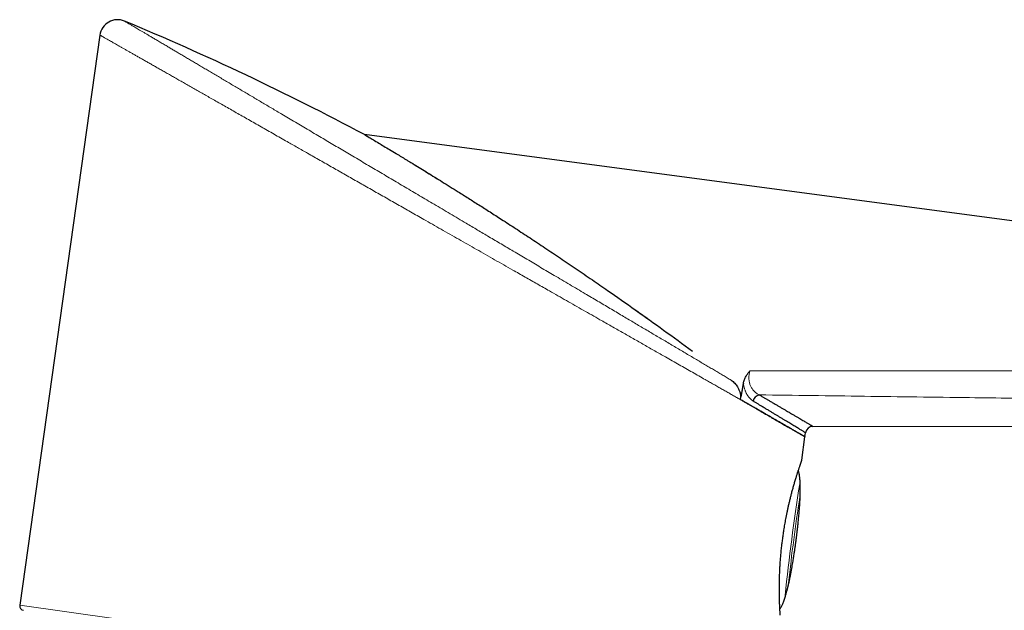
# Model space of a CAD drawing. Header units: millimetres. Extents: x 8 to 869, y 12 to 834.
# Tile 210 of 216: x 743 to 809, y 738 to 778. Entities that reach past the tile are written whole.
import ezdxf

# ---------------------------------------------------------------- set-up
doc = ezdxf.new("R2010")
doc.units = ezdxf.units.MM

msp = doc.modelspace()

# ---------------------------------------------------------------- linework, layer by layer
at = {"color": 7, "linetype": 'Continuous', "lineweight": 30}
for p, q in [((748.265, 776.739), (742.885, 738.462)), ((766.025, 770.055), (766.048, 770.042)), ((854.881, 758.217), (766.025, 770.055)), ((766.048, 770.042), (766.048, 770.042)), ((788.042, 755.541), (788.045, 755.539)), ((791.485, 752.129), (791.489, 752.129)), ((791.489, 752.129), (791.489, 752.129)), ((795.572, 749.773), (795.61, 750.043)), ((796.104, 750.473), (851.827, 750.497)), ((795.352, 748.205), (795.572, 749.773))]:
    msp.add_line(p, q, dxfattribs=at)
at = {"color": 252, "linetype": 'Continuous', "lineweight": 0}
msp.add_line((742.885, 738.462), (792.993, 731.42), dxfattribs=at)
at = {"color": 7, "linetype": 'Continuous', "lineweight": 30}
for centre, radius, start, end in [((749.453, 776.572), 1.2, 67.32507, 172.00731), ((792.633, 752.04), 0.559, 102.64966, 166.36059), ((796.105, 749.973), 0.5, 90.18141, 171.96904), ((743.182, 738.42), 0.3, 172, 262)]:
    msp.add_arc(centre, radius, start, end, dxfattribs=at)
at = {"color": 252, "linetype": 'Continuous', "lineweight": 0}
for centre, radius, start, end in [((953.232, 722.058), 159.909, 171.16561, 173.87407), ((916.805, 726.837), 123.036, 171.16593, 173.87376)]:
    msp.add_arc(centre, radius, start, end, dxfattribs=at)
at = {"color": 7, "linetype": 'Continuous', "lineweight": 30}
msp.add_ellipse((691.365, 627.353), major_axis=(150.173, -88.459), ratio=0.92388, start_param=1.617289, end_param=1.719648, dxfattribs=at)
at = {"color": 252, "linetype": 'Continuous', "lineweight": 0}
for points, knots in [([(749.916, 777.679), (749.916, 777.679), (749.917, 777.679), (749.931, 777.67), (749.953, 777.657), (749.986, 777.638), (750.029, 777.612), (750.081, 777.582), (750.143, 777.545), (750.214, 777.502), (750.296, 777.454), (750.388, 777.399), (750.491, 777.338), (750.604, 777.272), (750.727, 777.199), (750.86, 777.12), (751.01, 777.031), (751.179, 776.931), (751.368, 776.819), (751.57, 776.7), (751.784, 776.573), (752.012, 776.438), (752.253, 776.295), (752.505, 776.146), (752.752, 776), (752.991, 775.858), (753.219, 775.723), (753.455, 775.583), (753.698, 775.439), (753.949, 775.291), (754.207, 775.138), (754.472, 774.981), (754.744, 774.82), (755.024, 774.654), (755.311, 774.484), (755.605, 774.31), (755.905, 774.133), (756.212, 773.951), (756.525, 773.765), (756.845, 773.576), (757.166, 773.386), (757.489, 773.194), (757.814, 773.002), (758.143, 772.807), (758.473, 772.612), (758.802, 772.417), (759.129, 772.223), (759.461, 772.026), (759.798, 771.827), (760.138, 771.626), (760.514, 771.403), (760.927, 771.159), (761.377, 770.892), (761.834, 770.622), (762.296, 770.348), (762.764, 770.071), (763.224, 769.798), (763.675, 769.531), (764.118, 769.269), (764.564, 769.005), (765.015, 768.738), (765.47, 768.468), (765.93, 768.196), (766.392, 767.922), (766.858, 767.647), (767.326, 767.369), (767.798, 767.09), (768.272, 766.809), (768.749, 766.526), (769.229, 766.242), (769.713, 765.956), (770.197, 765.669), (770.699, 765.372), (771.219, 765.064), (771.757, 764.745), (772.296, 764.427), (772.783, 764.138), (773.219, 763.88), (773.603, 763.652), (773.987, 763.425), (774.379, 763.193), (774.779, 762.956), (775.187, 762.714), (775.595, 762.473), (776.02, 762.221), (776.462, 761.96), (776.92, 761.688), (777.378, 761.417), (777.834, 761.147), (778.288, 760.878), (778.766, 760.595), (779.266, 760.299), (779.787, 759.99), (780.305, 759.684), (780.79, 759.397), (781.241, 759.129), (781.66, 758.882), (782.075, 758.636), (782.488, 758.391), (782.898, 758.149), (783.293, 757.914), (783.675, 757.688), (784.044, 757.47), (784.41, 757.253), (784.772, 757.039), (785.131, 756.826), (785.486, 756.616), (785.838, 756.408), (786.192, 756.198), (786.549, 755.986), (786.909, 755.774), (787.263, 755.564), (787.612, 755.357), (787.956, 755.154), (788.287, 754.958), (788.605, 754.769), (788.912, 754.588), (789.212, 754.41), (789.508, 754.235), (789.798, 754.063), (790.082, 753.895), (790.36, 753.73), (790.54, 753.623), (790.63, 753.57)], [0, 0, 0, 0, 0.007087, 0.014948, 0.022809, 0.030686, 0.038563, 0.046487, 0.054412, 0.062352, 0.070292, 0.078419, 0.086547, 0.094674, 0.102839, 0.111005, 0.11917, 0.128605, 0.138044, 0.147483, 0.156919, 0.166457, 0.175998, 0.18554, 0.195078, 0.202759, 0.210439, 0.218133, 0.225827, 0.233558, 0.24129, 0.249035, 0.256779, 0.264591, 0.272402, 0.280226, 0.28805, 0.295911, 0.303772, 0.311646, 0.319519, 0.327126, 0.334733, 0.34235, 0.349967, 0.357243, 0.364519, 0.371794, 0.37909, 0.386387, 0.393683, 0.403019, 0.412357, 0.421693, 0.431071, 0.44045, 0.449827, 0.458468, 0.46711, 0.475765, 0.48442, 0.493152, 0.501885, 0.510631, 0.519378, 0.528166, 0.536954, 0.545757, 0.554559, 0.56344, 0.572321, 0.581216, 0.590111, 0.599925, 0.609739, 0.619573, 0.629406, 0.636419, 0.643432, 0.650453, 0.657473, 0.664955, 0.672437, 0.679928, 0.687419, 0.69591, 0.704401, 0.712892, 0.721412, 0.729932, 0.738451, 0.748383, 0.758314, 0.768267, 0.778219, 0.786434, 0.794649, 0.802863, 0.811105, 0.819347, 0.827589, 0.835221, 0.842852, 0.850494, 0.858136, 0.865808, 0.873481, 0.881164, 0.888847, 0.897026, 0.905207, 0.913386, 0.921596, 0.929806, 0.938015, 0.945739, 0.953463, 0.961188, 0.968911, 0.976683, 0.984456, 0.992229, 1, 1, 1, 1]), ([(792.169, 751.738), (792.112, 751.77), (791.981, 751.845), (791.768, 751.966), (791.531, 752.101), (791.288, 752.24), (791.039, 752.382), (790.783, 752.527), (790.524, 752.675), (790.261, 752.825), (789.996, 752.976), (789.725, 753.13), (789.448, 753.288), (789.167, 753.448), (788.838, 753.635), (788.458, 753.852), (788.025, 754.098), (787.582, 754.351), (787.131, 754.607), (786.674, 754.868), (786.251, 755.109), (785.862, 755.33), (785.508, 755.532), (785.15, 755.736), (784.788, 755.942), (784.421, 756.151), (784.054, 756.36), (783.687, 756.569), (783.32, 756.778), (782.949, 756.989), (782.575, 757.202), (782.197, 757.417), (781.76, 757.666), (781.262, 757.95), (780.701, 758.269), (780.135, 758.592), (779.566, 758.916), (778.995, 759.241), (778.48, 759.535), (778.018, 759.798), (777.61, 760.03), (777.201, 760.263), (776.79, 760.497), (776.377, 760.732), (775.899, 761.004), (775.357, 761.313), (774.749, 761.659), (774.138, 762.007), (773.534, 762.351), (772.936, 762.692), (772.344, 763.029), (771.751, 763.366), (771.162, 763.702), (770.576, 764.036), (770.04, 764.341), (769.552, 764.619), (769.112, 764.869), (768.672, 765.12), (768.232, 765.37), (767.793, 765.62), (767.355, 765.87), (766.918, 766.119), (766.481, 766.367), (766.045, 766.615), (765.611, 766.863), (765.179, 767.109), (764.748, 767.354), (764.318, 767.599), (763.89, 767.843), (763.465, 768.085), (763.041, 768.326), (762.62, 768.566), (762.226, 768.79), (761.857, 769.001), (761.513, 769.196), (761.171, 769.391), (760.795, 769.605), (760.386, 769.838), (759.946, 770.089), (759.51, 770.337), (759.078, 770.583), (758.651, 770.826), (758.232, 771.065), (757.82, 771.299), (757.415, 771.53), (757.016, 771.757), (756.623, 771.981), (756.236, 772.201), (755.869, 772.41), (755.523, 772.607), (755.195, 772.793), (754.873, 772.977), (754.557, 773.157), (754.246, 773.334), (753.941, 773.508), (753.642, 773.678), (753.35, 773.844), (753.063, 774.007), (752.783, 774.167), (752.51, 774.322), (752.244, 774.474), (751.985, 774.621), (751.733, 774.765), (751.489, 774.904), (751.254, 775.038), (751.028, 775.166), (750.811, 775.289), (750.603, 775.408), (750.402, 775.522), (750.209, 775.632), (750.025, 775.737), (749.849, 775.838), (749.681, 775.933), (749.522, 776.024), (749.372, 776.109), (749.23, 776.189), (749.098, 776.265), (748.975, 776.335), (748.862, 776.399), (748.758, 776.459), (748.664, 776.512), (748.579, 776.56), (748.505, 776.603), (748.44, 776.639), (748.386, 776.67), (748.341, 776.696), (748.306, 776.716), (748.281, 776.73), (748.269, 776.737), (748.264, 776.74), (748.265, 776.739), (748.265, 776.739)], [0, 0, 0, 0, 0.005214, 0.012057, 0.018901, 0.025744, 0.032608, 0.039473, 0.046337, 0.053016, 0.059695, 0.066373, 0.07307, 0.079768, 0.086466, 0.096155, 0.105845, 0.115559, 0.125274, 0.134839, 0.14441, 0.151523, 0.158636, 0.165748, 0.172881, 0.180015, 0.187148, 0.194087, 0.201027, 0.207966, 0.214923, 0.221881, 0.228839, 0.238905, 0.248971, 0.259061, 0.269151, 0.279086, 0.289026, 0.296046, 0.303066, 0.310086, 0.317123, 0.324161, 0.331198, 0.341458, 0.351719, 0.362003, 0.372288, 0.382198, 0.392109, 0.402041, 0.411973, 0.421748, 0.431528, 0.438946, 0.446365, 0.453783, 0.461221, 0.46866, 0.476099, 0.483576, 0.491054, 0.498531, 0.506029, 0.513528, 0.521027, 0.528565, 0.536104, 0.543643, 0.551204, 0.558765, 0.566326, 0.572632, 0.578938, 0.58525, 0.591561, 0.599923, 0.608285, 0.616647, 0.625041, 0.633436, 0.641831, 0.650124, 0.658419, 0.666713, 0.67504, 0.683368, 0.691695, 0.699114, 0.706533, 0.713963, 0.721393, 0.728863, 0.736334, 0.743806, 0.751276, 0.758794, 0.766313, 0.773833, 0.78135, 0.788914, 0.796477, 0.804054, 0.81163, 0.819071, 0.826511, 0.833965, 0.841418, 0.848918, 0.856419, 0.86392, 0.871419, 0.878973, 0.886529, 0.894086, 0.90164, 0.909246, 0.916852, 0.924473, 0.932093, 0.939688, 0.947283, 0.954893, 0.962502, 0.970157, 0.977812, 0.985482, 0.993153, 0.999206, 1, 1, 1, 1]), ([(791.884, 754.202), (791.874, 754.169), (791.855, 754.103), (791.834, 754.006), (791.82, 753.913), (791.812, 753.822), (791.809, 753.731), (791.812, 753.65), (791.819, 753.566), (791.832, 753.48), (791.853, 753.383), (791.882, 753.289), (791.918, 753.195), (791.964, 753.101), (792.018, 753.01), (792.078, 752.925), (792.148, 752.843), (792.228, 752.765), (792.318, 752.694), (792.412, 752.633), (792.477, 752.602), (792.51, 752.586)], [0, 0, 0, 0, 0.045649, 0.09168, 0.131502, 0.171614, 0.212664, 0.254044, 0.281769, 0.328719, 0.376103, 0.424753, 0.473789, 0.531158, 0.589, 0.64814, 0.707651, 0.779586, 0.852012, 0.925803, 1, 1, 1, 1]), ([(791.884, 754.202), (793.116, 754.2), (795.582, 754.197), (799.279, 754.195), (802.977, 754.196), (806.861, 754.199), (810.696, 754.205), (814.482, 754.213), (817.793, 754.221), (820.868, 754.23), (823.706, 754.239), (826.544, 754.249), (829.54, 754.259), (832.536, 754.27), (835.533, 754.279), (838.213, 754.287), (840.735, 754.293), (843.099, 754.297), (845.463, 754.299), (847.747, 754.3), (849.952, 754.298), (851.368, 754.295), (852.077, 754.294)], [0, 0, 0, 0, 0.061369, 0.122737, 0.184106, 0.245475, 0.31617, 0.375083, 0.433996, 0.481128, 0.52826, 0.575393, 0.622527, 0.677566, 0.724742, 0.771919, 0.811237, 0.850554, 0.889879, 0.929203, 0.964602, 1, 1, 1, 1]), ([(792.089, 752.172), (792.058, 752.192), (791.996, 752.233), (791.921, 752.3), (791.863, 752.36), (791.82, 752.41), (791.778, 752.463), (791.74, 752.517), (791.696, 752.586), (791.654, 752.661), (791.612, 752.747), (791.579, 752.823), (791.549, 752.903), (791.521, 752.988), (791.496, 753.077), (791.474, 753.172), (791.455, 753.27), (791.446, 753.338), (791.441, 753.372)], [0, 0, 0, 0, 0.103352, 0.207626, 0.260487, 0.313347, 0.366733, 0.420118, 0.463014, 0.549104, 0.603756, 0.658407, 0.713806, 0.769204, 0.826454, 0.884146, 0.941836, 1, 1, 1, 1]), ([(851.98, 751.703), (851.141, 751.719), (849.464, 751.751), (846.946, 751.797), (844.638, 751.838), (842.539, 751.874), (840.019, 751.916), (836.869, 751.968), (833.088, 752.027), (829.306, 752.084), (825.524, 752.139), (821.742, 752.193), (817.329, 752.255), (812.286, 752.324), (806.153, 752.406), (799.561, 752.493), (794.86, 752.555), (792.51, 752.586)], [0, 0, 0, 0, 0.042389, 0.084779, 0.127169, 0.158964, 0.190759, 0.254335, 0.317947, 0.381559, 0.445138, 0.508717, 0.572295, 0.667666, 0.763037, 0.881518, 1, 1, 1, 1]), ([(795.22, 746.617), (795.22, 746.619), (795.221, 746.624), (795.223, 746.628), (795.225, 746.629), (795.227, 746.626), (795.23, 746.619), (795.232, 746.605), (795.235, 746.585), (795.238, 746.562), (795.24, 746.533), (795.242, 746.499), (795.245, 746.462), (795.246, 746.42), (795.248, 746.375), (795.249, 746.34), (795.249, 746.304), (795.25, 746.266), (795.25, 746.228), (795.25, 746.19), (795.249, 746.151), (795.249, 746.112), (795.248, 746.074), (795.247, 746.037), (795.246, 746.001), (795.245, 745.966), (795.244, 745.932), (795.242, 745.89), (795.24, 745.852), (795.238, 745.818), (795.235, 745.788), (795.233, 745.764), (795.231, 745.744), (795.23, 745.736), (795.229, 745.732)], [0, 0, 0, 0, 0.026012, 0.052205, 0.078972, 0.105936, 0.131947, 0.184845, 0.211792, 0.23798, 0.291227, 0.318347, 0.344843, 0.398722, 0.426167, 0.452867, 0.479751, 0.507219, 0.534889, 0.561613, 0.588523, 0.616024, 0.64373, 0.670332, 0.697121, 0.724501, 0.752085, 0.778502, 0.832244, 0.859636, 0.88588, 0.939266, 0.966474, 1, 1, 1, 1]), ([(794.472, 739.968), (794.471, 739.96), (794.469, 739.944), (794.463, 739.907), (794.454, 739.86), (794.443, 739.804), (794.429, 739.74), (794.413, 739.671), (794.396, 739.599), (794.377, 739.525), (794.357, 739.451), (794.337, 739.38), (794.317, 739.313), (794.299, 739.253), (794.281, 739.202), (794.266, 739.16), (794.253, 739.129), (794.243, 739.11), (794.237, 739.105), (794.235, 739.11), (794.235, 739.119), (794.236, 739.123)], [0, 0, 0, 0, 0.053196, 0.106392, 0.159581, 0.212772, 0.266089, 0.319408, 0.373038, 0.42667, 0.480681, 0.534693, 0.589024, 0.643354, 0.697773, 0.75219, 0.806331, 0.860468, 0.914013, 0.967555, 1, 1, 1, 1])]:
    msp.add_open_spline(points, degree=3, knots=knots, dxfattribs=at)
at = {"color": 7, "linetype": 'Continuous', "lineweight": 30}
for points, knots in [([(766.042, 770.045), (766.069, 770.029), (766.124, 769.996), (766.321, 769.878), (766.602, 769.71), (766.943, 769.506), (767.315, 769.282), (767.701, 769.05), (768.036, 768.848), (768.293, 768.693), (768.456, 768.594), (768.624, 768.492), (768.799, 768.386), (768.978, 768.277), (769.163, 768.164), (769.577, 767.912), (770.256, 767.495), (771.246, 766.883), (772.058, 766.376), (772.65, 766.004), (772.992, 765.788), (773.343, 765.566), (773.702, 765.338), (774.068, 765.104), (774.442, 764.865), (774.823, 764.62), (775.393, 764.252), (776.159, 763.754), (777.133, 763.116), (778.135, 762.452), (779.166, 761.762), (780.226, 761.045), (781.284, 760.322), (782.607, 759.407), (784.201, 758.288), (786.102, 756.929), (787.378, 755.993), (788.024, 755.52)], [0, 0, 0, 0, 0.0291, 0.058122, 0.087451, 0.11746, 0.140523, 0.164293, 0.188891, 0.197381, 0.205981, 0.214696, 0.223528, 0.232481, 0.241559, 0.250764, 0.292359, 0.336038, 0.382, 0.396006, 0.410229, 0.424673, 0.439342, 0.454239, 0.469367, 0.48473, 0.500331, 0.537866, 0.576276, 0.615595, 0.655853, 0.69708, 0.739303, 0.778973, 0.850903, 0.924548, 1, 1, 1, 1]), ([(766.048, 770.042), (766.05, 770.04), (766.057, 770.036), (766.072, 770.028), (766.088, 770.019), (766.095, 770.014)], [0, 0, 0, 0, 0.175558, 0.587627, 1, 1, 1, 1]), ([(766.141, 769.986), (766.142, 769.985), (766.176, 769.965), (766.326, 769.875), (766.6, 769.711), (766.943, 769.505), (767.315, 769.282), (767.701, 769.05), (768.036, 768.848), (768.293, 768.693), (768.456, 768.594), (768.624, 768.492), (768.799, 768.386), (768.978, 768.277), (769.164, 768.164), (769.33, 768.062), (769.441, 767.995), (769.485, 767.968)], [0, 0, 0, 0, 0.002314, 0.129443, 0.257917, 0.389368, 0.490395, 0.594517, 0.702265, 0.739456, 0.777129, 0.815302, 0.85399, 0.893208, 0.932972, 0.973293, 1, 1, 1, 1]), ([(770.122, 767.577), (770.164, 767.551), (770.518, 767.334), (771.25, 766.881), (772.058, 766.376), (772.65, 766.004), (772.992, 765.788), (773.343, 765.566), (773.702, 765.338), (774.068, 765.104), (774.442, 764.865), (774.823, 764.62), (775.393, 764.252), (776.159, 763.754), (777.133, 763.116), (778.135, 762.452), (779.166, 761.762), (780.226, 761.045), (781.284, 760.322), (782.607, 759.407), (783.834, 758.549), (784.718, 757.914), (784.984, 757.724)], [0, 0, 0, 0, 0.009884, 0.083249, 0.16045, 0.183975, 0.207864, 0.232125, 0.256764, 0.281786, 0.307196, 0.333, 0.359204, 0.42225, 0.486766, 0.552807, 0.620426, 0.689673, 0.760593, 0.827226, 0.948042, 1, 1, 1, 1]), ([(791.441, 753.372), (791.451, 753.412), (791.469, 753.493), (791.509, 753.611), (791.559, 753.727), (791.615, 753.835), (791.675, 753.934), (791.738, 754.024), (791.806, 754.112), (791.856, 754.17), (791.882, 754.2), (791.884, 754.202)], [0, 0, 0, 0, 0.1299812, 0.2599753, 0.3934585, 0.5269588, 0.6423535, 0.757759, 0.8744848, 0.9912215, 1, 1, 1, 1]), ([(790.63, 753.57), (790.67, 753.538), (790.75, 753.475), (790.859, 753.367), (790.959, 753.251), (791.038, 753.138), (791.1, 753.031), (791.147, 752.934), (791.185, 752.833), (791.217, 752.726), (791.238, 752.611), (791.247, 752.491), (791.244, 752.378), (791.233, 752.307), (791.227, 752.275)], [0, 0, 0, 0, 0.101712, 0.203826, 0.305853, 0.407446, 0.479127, 0.551037, 0.622899, 0.694515, 0.774856, 0.855415, 0.935697, 1, 1, 1, 1]), ([(790.63, 753.57), (790.67, 753.538), (790.75, 753.475), (790.859, 753.367), (790.959, 753.251), (791.038, 753.138), (791.1, 753.031), (791.147, 752.934), (791.185, 752.833), (791.217, 752.726), (791.238, 752.611), (791.247, 752.491), (791.244, 752.378), (791.233, 752.307), (791.227, 752.275)], [0, 0, 0, 0, 0.101712, 0.203826, 0.305853, 0.407446, 0.479127, 0.551037, 0.622899, 0.694515, 0.774856, 0.855415, 0.935697, 1, 1, 1, 1]), ([(791.441, 753.372), (791.423, 753.281), (791.388, 753.098), (791.316, 752.732), (791.263, 752.458), (791.227, 752.275)], [0, 0, 0, 0, 0.249996, 0.499996, 1, 1, 1, 1]), ([(792.51, 752.586), (792.567, 752.553), (792.679, 752.487), (792.844, 752.39), (793.006, 752.295), (793.18, 752.192), (793.367, 752.083), (793.563, 751.968), (793.753, 751.856), (793.936, 751.749), (794.112, 751.645), (794.303, 751.533), (794.504, 751.415), (794.708, 751.295), (794.895, 751.185), (795.067, 751.084), (795.226, 750.99), (795.367, 750.907), (795.492, 750.834), (795.602, 750.769), (795.702, 750.711), (795.789, 750.659), (795.864, 750.615), (795.928, 750.578), (795.982, 750.546), (796.021, 750.522), (796.049, 750.506), (796.068, 750.495), (796.084, 750.486), (796.098, 750.478), (796.106, 750.473), (796.104, 750.474), (796.104, 750.474)], [0, 0, 0, 0, 0.024674, 0.049348, 0.074042, 0.098736, 0.131371, 0.164009, 0.196644, 0.229385, 0.262129, 0.29487, 0.33982, 0.384802, 0.427355, 0.469907, 0.512571, 0.555234, 0.593577, 0.63192, 0.670346, 0.708771, 0.745021, 0.781271, 0.817592, 0.853913, 0.87693, 0.899947, 0.922982, 0.946018, 0.989625, 1, 1, 1, 1]), ([(791.489, 752.129), (791.446, 752.153), (791.36, 752.202), (791.272, 752.251), (791.227, 752.275)], [0, 0, 0, 0, 0.499978, 1, 1, 1, 1]), ([(791.489, 752.129), (791.446, 752.153), (791.36, 752.202), (791.272, 752.251), (791.227, 752.275)], [0, 0, 0, 0, 0.499978, 1, 1, 1, 1]), ([(792.169, 751.738), (792.114, 751.769), (792.005, 751.832), (791.836, 751.929), (791.665, 752.028), (791.547, 752.095), (791.489, 752.129)], [0, 0, 0, 0, 0.2498827, 0.4998124, 0.7498829, 1, 1, 1, 1]), ([(791.489, 752.129), (791.553, 752.093), (791.68, 752.02), (791.866, 751.914), (792.046, 751.811), (792.221, 751.71), (792.392, 751.611), (792.555, 751.517), (792.71, 751.427), (792.858, 751.342), (793.002, 751.258), (793.096, 751.205), (793.142, 751.178)], [0, 0, 0, 0, 0.10463, 0.209281, 0.311851, 0.41442, 0.517076, 0.619732, 0.714762, 0.809793, 0.904896, 1, 1, 1, 1]), ([(795.61, 750.043), (795.609, 750.044), (795.608, 750.044), (795.593, 750.053), (795.569, 750.068), (795.532, 750.09), (795.481, 750.121), (795.413, 750.162), (795.331, 750.211), (795.238, 750.268), (795.135, 750.33), (795.023, 750.398), (794.899, 750.473), (794.767, 750.552), (794.629, 750.636), (794.485, 750.723), (794.331, 750.816), (794.169, 750.914), (794, 751.016), (793.83, 751.119), (793.658, 751.223), (793.486, 751.327), (793.306, 751.436), (793.119, 751.549), (792.926, 751.666), (792.743, 751.777), (792.572, 751.88), (792.415, 751.975), (792.254, 752.072), (792.144, 752.139), (792.089, 752.172)], [0, 0, 0, 0, 0.033001, 0.07137, 0.10867, 0.145989, 0.189674, 0.233359, 0.277167, 0.320975, 0.361426, 0.401876, 0.442422, 0.482968, 0.520266, 0.557563, 0.594934, 0.632304, 0.668609, 0.704931, 0.737673, 0.770419, 0.803161, 0.836011, 0.868863, 0.901712, 0.926274, 0.950837, 0.975418, 1, 1, 1, 1]), ([(793.142, 751.178), (793.066, 751.221), (792.915, 751.309), (792.676, 751.446), (792.428, 751.589), (792.256, 751.688), (792.169, 751.738)], [0, 0, 0, 0, 0.24969, 0.499504, 0.74969, 1, 1, 1, 1]), ([(794.464, 750.414), (794.435, 750.431), (794.377, 750.465), (794.263, 750.531), (794.121, 750.613), (793.945, 750.715), (793.759, 750.822), (793.563, 750.935), (793.358, 751.053), (793.214, 751.136), (793.142, 751.178)], [0, 0, 0, 0, 0.079963, 0.159938, 0.299634, 0.439348, 0.579044, 0.719357, 0.859687, 1, 1, 1, 1]), ([(793.142, 751.178), (793.229, 751.128), (793.364, 751.05), (793.538, 750.95), (793.672, 750.872), (793.802, 750.797), (793.936, 750.72), (794.072, 750.641), (794.209, 750.562), (794.341, 750.486), (794.423, 750.438), (794.464, 750.414)], [0, 0, 0, 0, 0.168429, 0.263485, 0.358541, 0.453682, 0.548824, 0.661545, 0.774267, 0.887133, 1, 1, 1, 1]), ([(795.572, 749.773), (795.572, 749.773), (795.57, 749.774), (795.559, 749.781), (795.54, 749.792), (795.514, 749.807), (795.48, 749.827), (795.44, 749.85), (795.384, 749.882), (795.354, 749.9), (795.245, 749.963), (795.268, 749.95), (795.268, 749.949), (795.268, 749.949), (795.269, 749.949), (795.23, 749.971), (795.206, 749.985), (795.118, 750.036), (795.035, 750.084), (794.939, 750.14), (794.835, 750.2), (794.72, 750.267), (794.597, 750.338), (794.509, 750.389), (794.464, 750.414)], [0, 0, 0, 0, 0.056164, 0.114031, 0.171921, 0.229875, 0.28785, 0.346066, 0.404303, 0.462606, 0.520931, 0.521279, 0.521628, 0.521977, 0.522325, 0.523023, 0.580542, 0.638082, 0.696035, 0.754008, 0.815444, 0.876904, 0.93844, 1, 1, 1, 1]), ([(794.464, 750.414), (794.503, 750.392), (794.574, 750.351), (794.67, 750.295), (794.756, 750.246), (794.838, 750.198), (794.936, 750.142), (795.045, 750.079), (795.159, 750.013), (795.26, 749.955), (795.34, 749.909), (795.403, 749.872), (795.452, 749.843), (795.493, 749.819), (795.524, 749.801), (795.546, 749.788), (795.561, 749.78), (795.571, 749.774), (795.572, 749.773), (795.572, 749.773)], [0, 0, 0, 0, 0.054091, 0.098529, 0.142967, 0.187443, 0.231919, 0.310888, 0.389856, 0.469038, 0.54822, 0.609492, 0.670763, 0.732136, 0.793508, 0.845101, 0.896693, 0.948347, 1, 1, 1, 1]), ([(795.352, 748.205), (795.352, 748.204), (795.351, 748.203), (795.347, 748.192), (795.341, 748.175), (795.333, 748.152), (795.323, 748.125), (795.312, 748.093), (795.299, 748.057), (795.285, 748.017), (795.27, 747.973), (795.253, 747.923), (795.232, 747.864), (795.208, 747.794), (795.182, 747.717), (795.156, 747.638), (795.129, 747.558), (795.102, 747.476), (795.074, 747.39), (795.046, 747.303), (795.018, 747.215), (794.987, 747.118), (794.953, 747.008), (794.915, 746.884), (794.877, 746.754), (794.839, 746.625), (794.802, 746.498), (794.767, 746.373), (794.731, 746.244), (794.696, 746.117), (794.663, 745.99), (794.621, 745.829), (794.569, 745.626), (794.511, 745.386), (794.456, 745.148), (794.405, 744.922), (794.358, 744.699), (794.313, 744.482), (794.273, 744.275), (794.236, 744.077), (794.203, 743.889), (794.17, 743.699), (794.14, 743.515), (794.113, 743.34), (794.089, 743.172), (794.065, 743.004), (794.043, 742.841), (794.023, 742.684), (794.003, 742.52), (793.983, 742.343), (793.963, 742.156), (793.945, 741.968), (793.929, 741.791), (793.915, 741.622), (793.902, 741.464), (793.891, 741.306), (793.881, 741.155), (793.873, 741.011), (793.865, 740.86), (793.857, 740.7), (793.85, 740.53), (793.845, 740.363), (793.84, 740.206), (793.837, 740.06), (793.835, 739.924), (793.834, 739.791), (793.833, 739.666), (793.833, 739.547), (793.833, 739.425), (793.834, 739.296), (793.836, 739.161), (793.838, 739.032), (793.841, 738.914), (793.844, 738.806), (793.847, 738.707), (793.85, 738.613), (793.853, 738.527), (793.856, 738.448), (793.86, 738.369), (793.863, 738.289), (793.867, 738.209), (793.871, 738.136), (793.875, 738.073), (793.878, 738.019), (793.88, 737.973), (793.883, 737.933), (793.885, 737.899), (793.887, 737.871), (793.888, 737.847), (793.889, 737.827), (793.89, 737.813), (793.891, 737.807), (793.891, 737.807), (793.891, 737.808)], [0, 0, 0, 0, 0.011645, 0.023289, 0.035, 0.046711, 0.056864, 0.067017, 0.077214, 0.08741, 0.09662, 0.105837, 0.117478, 0.12912, 0.140825, 0.152531, 0.162677, 0.172822, 0.18301, 0.193197, 0.202396, 0.211602, 0.223395, 0.235188, 0.247046, 0.258903, 0.269181, 0.279459, 0.289779, 0.300099, 0.309419, 0.318747, 0.336238, 0.353783, 0.369374, 0.385003, 0.399083, 0.413191, 0.426946, 0.43868, 0.450414, 0.462215, 0.474017, 0.48425, 0.494484, 0.504762, 0.51504, 0.524325, 0.533618, 0.545165, 0.556713, 0.568325, 0.579936, 0.590002, 0.600067, 0.610174, 0.620281, 0.629408, 0.638542, 0.650177, 0.661812, 0.67351, 0.685208, 0.695346, 0.705485, 0.715664, 0.725843, 0.735033, 0.744232, 0.75609, 0.767948, 0.779871, 0.791795, 0.802131, 0.812467, 0.822847, 0.833227, 0.842602, 0.851984, 0.863858, 0.875731, 0.887673, 0.899614, 0.909969, 0.920324, 0.930725, 0.941126, 0.950522, 0.959926, 0.971587, 0.983248, 0.994975, 1, 1, 1, 1]), ([(794.979, 742.82), (794.982, 742.843), (794.986, 742.876), (794.992, 742.925), (794.998, 742.972), (795.006, 743.037), (795.019, 743.137), (795.034, 743.26), (795.05, 743.396), (795.065, 743.521), (795.079, 743.646), (795.093, 743.777), (795.108, 743.917), (795.124, 744.067), (795.14, 744.231), (795.157, 744.409), (795.175, 744.604), (795.193, 744.814), (795.21, 745.041), (795.226, 745.28), (795.24, 745.523), (795.25, 745.764), (795.257, 745.994), (795.259, 746.21), (795.258, 746.409), (795.253, 746.592), (795.245, 746.758), (795.234, 746.909), (795.22, 747.046), (795.204, 747.169), (795.186, 747.28), (795.165, 747.379), (795.145, 747.464), (795.129, 747.515), (795.122, 747.537)], [0, 0, 0, 0, 0.014425, 0.020457, 0.031361, 0.044198, 0.062038, 0.095079, 0.12272, 0.14827, 0.174382, 0.201791, 0.231078, 0.262688, 0.297031, 0.334492, 0.375402, 0.419947, 0.467995, 0.518853, 0.571132, 0.622541, 0.67149, 0.717182, 0.759333, 0.797947, 0.833169, 0.865201, 0.894267, 0.920595, 0.94441, 0.965928, 0.985358, 1, 1, 1, 1]), ([(794.436, 739.712), (794.445, 739.749), (794.473, 739.863), (794.517, 740.06), (794.569, 740.308), (794.619, 740.558), (794.664, 740.798), (794.704, 741.019), (794.739, 741.223), (794.77, 741.41), (794.798, 741.58), (794.823, 741.737), (794.845, 741.881), (794.865, 742.015), (794.884, 742.142), (794.902, 742.265), (794.921, 742.396), (794.938, 742.517), (794.952, 742.617), (794.96, 742.68), (794.966, 742.728), (794.972, 742.772), (794.976, 742.803), (794.979, 742.82)], [0, 0, 0, 0, 0.0365923, 0.1119905, 0.1928366, 0.2782192, 0.3543392, 0.4256965, 0.4912256, 0.5509252, 0.6052843, 0.6549623, 0.7006672, 0.7431415, 0.7832353, 0.8221647, 0.8614646, 0.9092349, 0.938423, 0.9574483, 0.9702758, 0.9835655, 1, 1, 1, 1]), ([(793.869, 738.177), (793.869, 738.177), (793.884, 738.197), (793.911, 738.24), (793.952, 738.309), (793.994, 738.386), (794.036, 738.473), (794.08, 738.571), (794.125, 738.679), (794.17, 738.799), (794.217, 738.933), (794.264, 739.08), (794.313, 739.242), (794.347, 739.361), (794.363, 739.427), (794.365, 739.432)], [0, 0, 0, 0, 0.000925, 0.054546, 0.113501, 0.178359, 0.249714, 0.328192, 0.414446, 0.509163, 0.613062, 0.726888, 0.851411, 0.9874, 1, 1, 1, 1]), ([(794.365, 739.432), (794.367, 739.441), (794.373, 739.461), (794.381, 739.494), (794.391, 739.531), (794.401, 739.569), (794.413, 739.618), (794.425, 739.666), (794.433, 739.7), (794.436, 739.712), (794.436, 739.712)], [0, 0, 0, 0, 0.090148, 0.21805, 0.346845, 0.478466, 0.611066, 0.866375, 0.997415, 1, 1, 1, 1]), ([(794.411, 739.609), (794.411, 739.609), (794.411, 739.611), (794.412, 739.613), (794.412, 739.614)], [0, 0, 0, 0, 0.349679, 1, 1, 1, 1])]:
    msp.add_open_spline(points, degree=3, knots=knots, dxfattribs=at)

doc.saveas('drawing.dxf')
